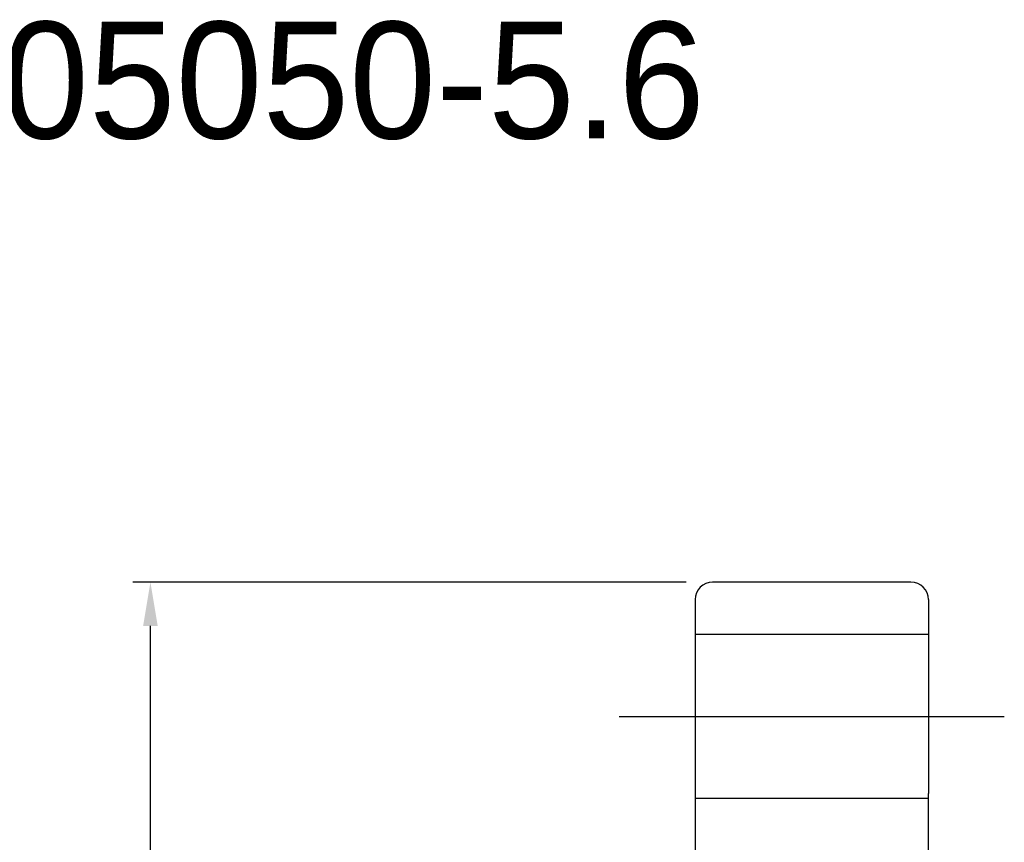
# Model space of a CAD drawing. Header units: millimetres. Extents: x -5 to 2507, y -26 to 386.
# Tile 17 of 63: x 166 to 250, y 151 to 221. Entities that reach past the tile are written whole.
import ezdxf
from ezdxf.lldxf.tags import DXFTag

# ---------------------------------------------------------------- set-up
doc = ezdxf.new("R2010")
doc.units = ezdxf.units.MM
doc.header["$LTSCALE"] = 0.2
doc.layers.get('0').update_dxf_attribs({"linetype": 'CONTINUOUS'})
doc.layers.get('DEFPOINTS').update_dxf_attribs({"linetype": 'CONTINUOUS'})
doc.styles.add('DIM-7', font='SIMPLEX.shx', dxfattribs={"width": 0.7, "bigfont": 'chineset.shx'})
tags = doc.linetypes.add('DASHED', pattern=[25.72, 12.86, -12.86]).pattern_tags.tags
tags[6:7] = [DXFTag(74, 4), DXFTag(75, 0), DXFTag(340, '0'), DXFTag(46, 0.0), DXFTag(50, 0.0), DXFTag(44, 0.0), DXFTag(45, 0.0)]
tags[4:5] = [DXFTag(74, 4), DXFTag(75, 0), DXFTag(340, '0'), DXFTag(46, 0.0), DXFTag(50, 0.0), DXFTag(44, 0.0), DXFTag(45, 0.0)]
doc.dimstyles.new('CNS', dxfattribs={"dimtxt": 3.5, "dimasz": 2.5, "dimexe": 1, "dimexo": 1.5, "dimgap": 0.09, "dimtad": 0, "dimdsep": 46, "dimtxsty": 'DIM-7', "dimcen": 0.09, "dimclrd": 1, "dimclre": 1, "dimclrt": 4, "dimadec": 0, "dimazin": 0, "dimtfac": 1, "dimtix": 1, "dimtmove": 2, "dimatfit": 3, "dimfxl": 1, "dimtvp": 0.971429, "dimtolj": 1, "dimarcsym": 0})

# ---------------------------------------------------------------- blocks, each defined once
blk = doc.blocks.new('*D6')
at = {"lineweight": -2, "transparency": 16777216}
for p, q in [((222.979, 173.239), (175.56, 173.239)), ((177.06, 41.989), (177.06, 169.489)), ((222.979, 38.239), (175.56, 38.239))]:
    blk.add_line(p, q, dxfattribs=at)
at = {"transparency": 16777216}
for points in [[(176.435, 169.489), (177.685, 169.489), (177.06, 173.239)], [(176.435, 41.989), (177.685, 41.989), (177.06, 38.239)]]:
    blk.add_solid(points, dxfattribs=at)
at = {"layer": 'DEFPOINTS', "color": 0, "transparency": 16777216}
for p in [(177.06, 173.239), (225.229, 173.239), (225.229, 38.239)]:
    blk.add_point(p, dxfattribs=at)
at = {"transparency": 16777216, "insert": (173.235, 105.739), "char_height": 5.25, "attachment_point": 5, "rotation": 90, "style": 'DIM-7'}
blk.add_mtext('\\A1;%%C135', dxfattribs=at)

msp = doc.modelspace()

# ---------------------------------------------------------------- linework, layer by layer
at = {"linetype": 'Continuous'}
for p, q in [((242.229, 173.239), (225.229, 173.239)), ((223.729, 171.739), (223.729, 39.739)), ((243.729, 171.739), (243.729, 155.138)), ((243.729, 56.34), (243.729, 155.138))]:
    msp.add_line(p, q, dxfattribs=at)
at = {"linetype": 'DASHED'}
for p, q in [((243.729, 168.739), (223.729, 168.739)), ((223.729, 154.739), (243.729, 154.739))]:
    msp.add_line(p, q, dxfattribs=at)
msp.add_line((217.229, 161.739), (250.229, 161.739))
at = {"linetype": 'Continuous'}
for centre, start, end in [((225.229, 171.739), 90, 180), ((242.229, 171.739), 0, 90)]:
    msp.add_arc(centre, 1.5, start, end, dxfattribs=at)

# ---------------------------------------------------------------- texts
msp.add_text('SFYA05050-5.6', height=10).set_placement((129.425, 211.245))

# ---------------------------------------------------------------- dimensions: what is measured, and where the dimension line sits
dim = msp.add_linear_dim(base=(177.06, 173.239), p1=(225.229, 38.239), p2=(225.229, 173.239), angle=90, text='%%C<>', dimstyle='CNS', override={"dimscale": 1.5, "dimgap": 0.8, "dimtad": 1, "dimclrd": 256, "dimclre": 256, "dimclrt": 256, "dimadec": 2, "dimazin": 2, "dimtm": 1e-09, "dimtfac": 0.6, "dimtmove": 1, "dimatfit": 0})
dim.commit()
dim.dimension.update_dxf_attribs({"geometry": '*D6', "text_midpoint": (173.235, 105.739)})

doc.saveas('drawing.dxf')
